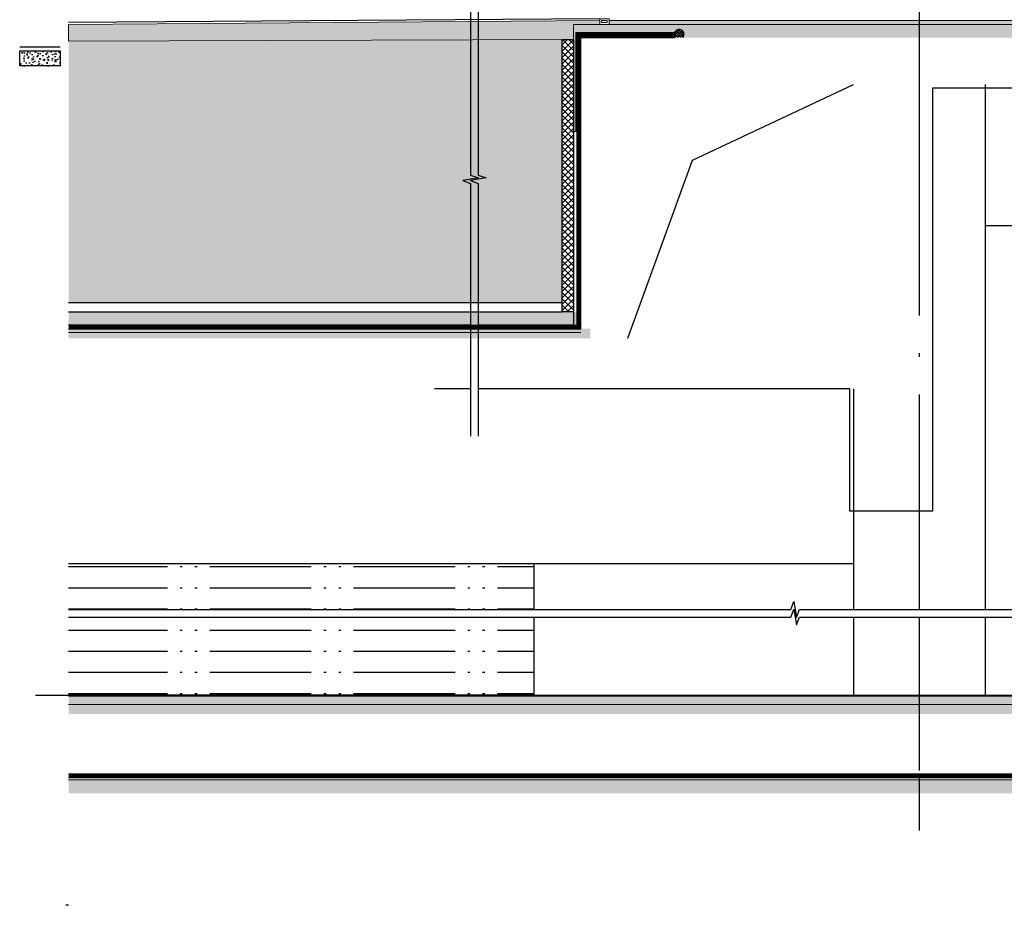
# Model space of a CAD drawing. Extents: x 1147314 to 1218578, y -272074 to -241968.
# Tile 1 of 47: x 1147489 to 1152727, y -271246 to -266517. Entities that reach past the tile are written whole.
import ezdxf

# ---------------------------------------------------------------- set-up
doc = ezdxf.new("R2010")
doc.units = 0
doc.header["$LTSCALE"] = 1000
doc.header["$MEASUREMENT"] = 0
for name, pattern in [('230303生产综合楼-平面图_t8$0$DOTE', [2.42, 2, -0.2, 0.02, -0.2]), ('DASHED', [0.75, 0.5, -0.25]), ('DOTE', [2.42, 2, -0.2, 0.02, -0.2])]:
    doc.linetypes.add(name, pattern=pattern)
for name, color, linetype in [('A-AXIS', 1, 'DOTE'), ('A-DOOR-FIRE', 4, 'Continuous'), ('A-ELEV-WIN3', 251, 'Continuous'), ('A-SECT-SURF', 6, 'Continuous'), ('A-看线', 115, 'Continuous'), ('AXIS', 3, 'Continuous'), ('DIM_SYMB', 3, 'Continuous'), ('DOTE', 1, 'Continuous'), ('FF-窗帘-JYZS', 8, 'Continuous'), ('LAYER1', 6, 'Continuous'), ('PUB_HATCH', 8, 'Continuous'), ('SURFACE', 6, 'Continuous'), ('WALL', 255, 'Continuous'), ('墙身保温', 21, 'Continuous'), ('立面填充线2 穿孔板', 8, 'Continuous')]:
    doc.layers.add(name, color=color, linetype=linetype)
doc.layers.add('WALL-CURT-METL', color=211, linetype='Continuous', lineweight=0)
doc.layers.add('墙身分层线', color=253, linetype='Continuous', lineweight=18)

# ---------------------------------------------------------------- blocks, each defined once
blk = doc.blocks.new('A$Ce295fa89')
blk.add_wipeout([(0, 0), (2685.8, 0), (2685.8, -40), (0, -40)]).dxf.layer = 'DIM_SYMB'
at = {"layer": 'DIM_SYMB'}
for points in [[(0, 0), (1295.2, 0), (1310.5, 42), (1325.3, -42), (1340.2, 0), (2685.8, 0)], [(0, -40), (1295.2, -40), (1310.5, 2), (1325.3, -82), (1340.2, -40), (2685.8, -40)]]:
    blk.add_lwpolyline(points, dxfattribs=at)
blk = doc.blocks.new('A$Cb5515362')
at = {"layer": 'LAYER1'}
h = blk.add_hatch(dxfattribs=at)
h.set_pattern_fill('ANSI37', color=256, scale=80, style=0)
h.set_pattern_definition([(45, (3233.838, 33698.022), (-7.0710678, 7.0710678), []), (135, (3233.838, 33698.022), (-7.0710678, -7.0710678), [])])
edge = h.paths.add_edge_path()
edge.add_line((-29.6, -42), (0, -42))
edge.add_line((0, -42), (0, 0))
edge.add_arc((-17.3, -19.2), 25.9, 47.8791, 241.8372)
blk.add_line((0, -42), (-29.6, -42), dxfattribs=at)
blk.add_arc((-17.3, -19.2), 25.8, 48.1003, 241.616, dxfattribs=at)

msp = doc.modelspace()

# ---------------------------------------------------------------- hatches: boundary and pattern name
at = {"layer": 'A-ELEV-WIN3'}
h = msp.add_hatch(dxfattribs=at)
h.set_pattern_fill('ACAD_ISO05W100', color=256, scale=150, angle=-90)
h.set_pattern_definition([(0, (1157679.96, -356277.26), (7e-13, 112.5), [540, -67.5, 11.25, -67.5, 11.25, -67.5])])
h.paths.add_polyline_path([(1147749.4, -271245.9), (1147749.4, -270111.6), (1150224.4, -270111.6), (1150224.4, -269411.6), (1147749.4, -269411.6), (1147749.4, -271133.4), (1147854.4, -271171.6), (1147644.4, -271208.6)])
at = {"layer": 'PUB_HATCH'}
h = msp.add_hatch(dxfattribs=at)
h.set_pattern_fill('加气混凝土', color=256, scale=10, style=0)
h.set_pattern_definition([(0, (-832.54, -46005.65), (60, 120), [0, -120]), (0, (-902.74, -46021.85), (60, 120), [0, -120]), (0, (-863.74, -46023.05), (60, 120), [0, -120]), (0, (-821.14, -45987.65), (60, 120), [0, -120]), (0, (-870.94, -46029.05), (60, 120), [0, -120]), (0, (-809.14, -45912.05), (60, 120), [0, -120]), (0, (-845.74, -45921.65), (60, 120), [0, -120]), (0, (-826.54, -45936.65), (60, 120), [0, -120]), (0, (-924.34, -45939.05), (60, 120), [0, -120]), (0, (-865.54, -45944.45), (60, 120), [0, -120]), (0, (-888.34, -45975.05), (60, 120), [0, -120]), (0, (-887.14, -46020.05), (60, 120), [0, -120]), (0, (-842.14, -46024.85), (60, 120), [0, -120]), (0, (-809.14, -45972.05), (60, 120), [0, -120]), (0, (-921.34, -45990.65), (60, 120), [0, -120]), (0, (-911.14, -45970.25), (60, 120), [0, -120]), (0, (-864.34, -45978.65), (60, 120), [0, -120]), (0, (-881.14, -45996.05), (60, 120), [0, -120]), (0, (-890.74, -45956.45), (60, 120), [0, -120]), (0, (-875.74, -45911.45), (60, 120), [0, -120]), (0, (-916.54, -46015.85), (60, 120), [0, -120]), (0, (-850.54, -45936.05), (60, 120), [0, -120]), (0, (-906.34, -45934.25), (60, 120), [0, -120]), (0, (-915.94, -45918.65), (60, 120), [0, -120]), (130.601294, (-816.51, -45949.6225), (-299.999996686, 360.000001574), [5.268311, -2207.4222]), (18.4349488, (-825.081, -45947.337), (299.9999989, 119.9999991), [5.421048, -753.52558]), (90, (-825.08, -45952.48), (60, 120), [5.142857, -234.85713]), (161.565051, (-819.938, -45954.194), (-300.0000015, 119.99999105), [5.421048, -753.52558]), (53.1301023, (-819.938, -45954.194), (60.0000001, 119.99999994), [5.714286, -594.2857]), (135, (-815.367, -46015.337), (-60.0000073, 119.9999919), [4.848732, -334.56252]), (45, (-822.224, -46015.337), (59.9999996, 119.9999995), [4.848732, -334.56252]), (135, (-818.795, -46018.765), (-60.0000073, 119.9999919), [4.848732, -334.56252]), (45, (-818.795, -46018.765), (59.9999996, 119.9999995), [4.848732, -334.56252]), (116.565051, (-873.08, -45934.77), (-1e-05, 239.999993), [6.388765, -127.7753]), (180, (-875.94, -45929.05), (-60, 120), [6.857143, -113.14285]), (63.434949, (-885.65, -45934.77), (5e-07, 239.999999), [6.388765, -127.7753]), (116.565051, (-882.8, -45940.48), (-1e-05, 239.999993), [6.388765, -127.7753]), (0, (-882.8, -45940.48), (60, 120), [6.857143, -113.14285]), (63.434949, (-875.94, -45940.48), (5e-07, 239.999999), [6.388765, -127.7753]), (107.102728, (-827.9383, -45975.337), (-179.999993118, 600.000000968), [7.772269, -3256.5805]), (143.972626, (-830.224, -45967.908), (-1139.99998555, 839.99999905), [7.772269, -1624.404]), (180, (-836.51, -45963.34), (-60, 120), [7.428571, -112.57142]), (36.0273733, (-850.224, -45967.908), (1139.999991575, 839.999990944), [7.772269, -1624.404]), (71.5650511, (-852.51, -45974.765), (180.00000092, 599.99999897), [7.228063, -751.71856]), (107.102728, (-850.224, -45982.194), (-179.999993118, 600.000000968), [7.772269, -3256.5805]), (143.972626, (-843.938, -45986.765), (-1139.99998555, 839.99999905), [7.772269, -1624.404]), (0, (-843.94, -45986.77), (60, 120), [7.428571, -112.57142]), (36.0273733, (-836.51, -45986.765), (1139.999991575, 839.999990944), [7.772269, -1624.404]), (71.5650511, (-830.224, -45982.194), (180.00000092, 599.99999897), [7.228063, -751.71856]), (150.255118, (-826.795, -45919.337), (-180.00000043, 119.99999851), [4.607004, -962.86392]), (90, (-830.795, -45921.62), (60, 120), [4.571429, -235.42855]), (29.7448813, (-830.795, -45921.623), (180.0000001, 119.99999944), [4.607004, -962.86392]), (116.565051, (-854.8, -46004.48), (-1e-05, 239.999993), [6.388765, -127.7753]), (168.690067, (-857.653, -45998.765), (-540.0000004, 119.99999699), [5.827451, -1217.9371]), (41.1859251, (-867.938, -46001.6225), (1499.999990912, 1319.999988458), [6.074369, -2545.1604]), (90, (-867.94, -46007.337), (60, 120), [5.714286, -234.2857]), (138.814074, (-863.367, -46011.337), (-1499.999973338, 1320.000008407), [6.074369, -2545.1604]), (16.6992442, (-863.367, -46011.337), (1979.999985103, 599.999993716), [5.96589, -2499.7075]), (60.9453959, (-857.6525, -46009.6225), (59.99999984, 119.999998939), [5.883217, -2465.0679]), (109.983106, (-905.081, -45954.194), (-300.00000113, 839.999997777), [6.6884, -2802.4395]), (155.556045, (-907.367, -45947.908), (-780.000002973, 359.99999252), [6.904597, -2893.0263]), (24.4439547, (-919.9383, -45947.908), (780.00000039, 359.999998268), [6.904597, -2893.0263]), (70.0168934, (-922.224, -45954.194), (300.000000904, 839.999997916), [6.6884, -2802.4395]), (109.983106, (-919.938, -45960.4797), (-300.00000113, 839.999997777), [6.6884, -2802.4395]), (160.016893, (-913.653, -45962.765), (-300.00000018, 119.99999453), [6.6884, -1397.8755]), (19.9831065, (-913.653, -45962.765), (299.99999835, 119.99999981), [6.6884, -1397.8755]), (70.0168934, (-907.367, -45960.4797), (300.000000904, 839.999997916), [6.6884, -2802.4395]), (122.005383, (-860.51, -45965.051), (-60.00000805, 119.99999387), [5.390846, -1126.6868]), (18.4349488, (-868.51, -45962.194), (299.9999989, 119.9999991), [5.421048, -753.52558]), (90, (-868.51, -45967.337), (60, 120), [5.142857, -234.85713]), (161.565051, (-863.367, -45969.051), (-300.0000015, 119.99999105), [5.421048, -753.52558]), (54.4623222, (-863.367, -45969.051), (419.99999939, 599.9999991), [4.915614, -2059.6423]), (116.565051, (-895.37, -45994.19), (-1e-05, 239.999993), [6.388765, -127.7753]), (180, (-898.22, -45988.48), (-60, 120), [6.285714, -113.71428]), (59.0362434, (-907.938, -45994.194), (60.000000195, 119.99999942), [6.663946, -1392.7644]), (120.963756, (-904.51, -45999.908), (-60.0000082, 119.99999449), [6.663946, -1392.7644]), (0, (-904.51, -45999.91), (60, 120), [6.285714, -113.71428]), (63.434949, (-898.22, -45999.91), (5e-07, 239.999999), [6.388765, -127.7753])])
h.paths.add_polyline_path([(1157487, -266611.6), (1157487, -266541.6), (1150434.4, -266541.6), (1150434.4, -267111.6), (1150454.4, -267111.6), (1150454.4, -266611.6)])
h = msp.add_hatch(dxfattribs=at)
h.set_pattern_fill('混凝土', color=256, scale=8, style=0)
h.set_pattern_definition([(50, (-12130.204, 4254.974), (57.3808146, -5.0201708), [6, -66]), (355, (-12130.204, 4254.974), (-11.1001067, 60.1753707), [4.8, -52.8]), (100.4514, (-12125.42, 4254.555), (46.2807505, 55.1551634), [5.0992152, -56.091369]), (46.1842, (-12130.204, 4270.974), (85.379284, -13.241521), [9, -99]), (96.6356, (-12123.09, 4269.87), (74.7730164, 77.9294297), [7.648823, -84.13704]), (351.1842, (-12130.2, 4270.97), (74.7729556, 77.929488), [7.2, -79.2]), (21, (-12122.204, 4266.974), (47.7525642, -32.2095113), [6, -66]), (326, (-12122.204, 4266.974), (19.4652266, 58.0120036), [4.8, -52.8]), (71.4514, (-12118.225, 4264.29), (67.2178103, 25.8024397), [5.0992152, -56.091369]), (37.5, (-12130.204, 4254.974), (0.97278843, 26.6315083), [0, -52.16, 0, -53.6, 0, -53]), (7.5, (-12130.204, 4254.974), (21.045563, 31.55293695), [0, -30.56, 0, -50.96, 0, -20.2]), (327.5, (-12148.044, 4254.974), (42.7057949, -1.80438974), [0, -20, 0, -62.4, 0, -82.8]), (317.5, (-12156.044, 4254.974), (46.6548935, 8.0083986), [0, -26, 0, -41.44, 0, -58.8])])
h.paths.add_polyline_path([(1147488.9, -266681.6), (1147705, -266681.6), (1147705, -266761.6), (1147488.9, -266761.6)])
h = msp.add_hatch(dxfattribs=at)
h.set_pattern_fill('加气混凝土', color=256, scale=10, style=0)
h.set_pattern_definition([(0, (-832.54, -50299.62), (60, 120), [0, -120]), (0, (-902.74, -50315.82), (60, 120), [0, -120]), (0, (-863.74, -50317.02), (60, 120), [0, -120]), (0, (-821.14, -50281.62), (60, 120), [0, -120]), (0, (-870.94, -50323.02), (60, 120), [0, -120]), (0, (-809.14, -50206.02), (60, 120), [0, -120]), (0, (-845.74, -50215.62), (60, 120), [0, -120]), (0, (-826.54, -50230.62), (60, 120), [0, -120]), (0, (-924.34, -50233.02), (60, 120), [0, -120]), (0, (-865.54, -50238.42), (60, 120), [0, -120]), (0, (-888.34, -50269.02), (60, 120), [0, -120]), (0, (-887.14, -50314.02), (60, 120), [0, -120]), (0, (-842.14, -50318.82), (60, 120), [0, -120]), (0, (-809.14, -50266.02), (60, 120), [0, -120]), (0, (-921.34, -50284.62), (60, 120), [0, -120]), (0, (-911.14, -50264.22), (60, 120), [0, -120]), (0, (-864.34, -50272.62), (60, 120), [0, -120]), (0, (-881.14, -50290.02), (60, 120), [0, -120]), (0, (-890.74, -50250.42), (60, 120), [0, -120]), (0, (-875.74, -50205.42), (60, 120), [0, -120]), (0, (-916.54, -50309.82), (60, 120), [0, -120]), (0, (-850.54, -50230.02), (60, 120), [0, -120]), (0, (-906.34, -50228.22), (60, 120), [0, -120]), (0, (-915.94, -50212.62), (60, 120), [0, -120]), (130.601294, (-816.51, -50243.59), (-299.999996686, 360.000001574), [5.268311, -2207.4222]), (18.4349488, (-825.081, -50241.304), (299.9999989, 119.9999991), [5.421048, -753.52558]), (90, (-825.08, -50246.45), (60, 120), [5.142857, -234.85713]), (161.565051, (-819.938, -50248.161), (-300.0000015, 119.99999105), [5.421048, -753.52558]), (53.1301023, (-819.938, -50248.161), (60.0000001, 119.99999994), [5.714286, -594.2857]), (135, (-815.367, -50309.304), (-60.0000073, 119.9999919), [4.848732, -334.56252]), (45, (-822.224, -50309.304), (59.9999996, 119.9999995), [4.848732, -334.56252]), (135, (-818.795, -50312.733), (-60.0000073, 119.9999919), [4.848732, -334.56252]), (45, (-818.795, -50312.733), (59.9999996, 119.9999995), [4.848732, -334.56252]), (116.565051, (-873.08, -50228.73), (-1e-05, 239.999993), [6.388765, -127.7753]), (180, (-875.94, -50223.02), (-60, 120), [6.857143, -113.14285]), (63.434949, (-885.65, -50228.73), (5e-07, 239.999999), [6.388765, -127.7753]), (116.565051, (-882.8, -50234.45), (-1e-05, 239.999993), [6.388765, -127.7753]), (0, (-882.8, -50234.45), (60, 120), [6.857143, -113.14285]), (63.434949, (-875.94, -50234.45), (5e-07, 239.999999), [6.388765, -127.7753]), (107.102728, (-827.9383, -50269.3043), (-179.999993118, 600.000000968), [7.772269, -3256.5805]), (143.972626, (-830.224, -50261.876), (-1139.99998555, 839.99999905), [7.772269, -1624.404]), (180, (-836.51, -50257.3), (-60, 120), [7.428571, -112.57142]), (36.0273733, (-850.224, -50261.876), (1139.999991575, 839.999990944), [7.772269, -1624.404]), (71.5650511, (-852.51, -50268.733), (180.00000092, 599.99999897), [7.228063, -751.71856]), (107.102728, (-850.224, -50276.1614), (-179.999993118, 600.000000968), [7.772269, -3256.5805]), (143.972626, (-843.938, -50280.733), (-1139.99998555, 839.99999905), [7.772269, -1624.404]), (0, (-843.94, -50280.73), (60, 120), [7.428571, -112.57142]), (36.0273733, (-836.51, -50280.733), (1139.999991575, 839.999990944), [7.772269, -1624.404]), (71.5650511, (-830.224, -50276.161), (180.00000092, 599.99999897), [7.228063, -751.71856]), (150.255118, (-826.795, -50213.304), (-180.00000043, 119.99999851), [4.607004, -962.86392]), (90, (-830.795, -50215.59), (60, 120), [4.571429, -235.42855]), (29.7448813, (-830.795, -50215.59), (180.0000001, 119.99999944), [4.607004, -962.86392]), (116.565051, (-854.8, -50298.45), (-1e-05, 239.999993), [6.388765, -127.7753]), (168.690067, (-857.653, -50292.733), (-540.0000004, 119.99999699), [5.827451, -1217.9371]), (41.1859251, (-867.938, -50295.59), (1499.999990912, 1319.999988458), [6.074369, -2545.1604]), (90, (-867.94, -50301.304), (60, 120), [5.714286, -234.2857]), (138.814074, (-863.367, -50305.304), (-1499.999973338, 1320.000008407), [6.074369, -2545.1604]), (16.6992442, (-863.367, -50305.304), (1979.999985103, 599.999993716), [5.96589, -2499.7075]), (60.9453959, (-857.6525, -50303.59), (59.99999984, 119.999998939), [5.883217, -2465.0679]), (109.983106, (-905.081, -50248.1614), (-300.00000113, 839.999997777), [6.6884, -2802.4395]), (155.556045, (-907.367, -50241.8757), (-780.000002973, 359.99999252), [6.904597, -2893.0263]), (24.4439547, (-919.9383, -50241.8757), (780.00000039, 359.999998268), [6.904597, -2893.0263]), (70.0168934, (-922.224, -50248.1614), (300.000000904, 839.999997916), [6.6884, -2802.4395]), (109.983106, (-919.938, -50254.447), (-300.00000113, 839.999997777), [6.6884, -2802.4395]), (160.016893, (-913.653, -50256.733), (-300.00000018, 119.99999453), [6.6884, -1397.8755]), (19.9831065, (-913.653, -50256.733), (299.99999835, 119.99999981), [6.6884, -1397.8755]), (70.0168934, (-907.367, -50254.447), (300.000000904, 839.999997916), [6.6884, -2802.4395]), (122.005383, (-860.51, -50259.019), (-60.00000805, 119.99999387), [5.390846, -1126.6868]), (18.4349488, (-868.51, -50256.161), (299.9999989, 119.9999991), [5.421048, -753.52558]), (90, (-868.51, -50261.304), (60, 120), [5.142857, -234.85713]), (161.565051, (-863.367, -50263.019), (-300.0000015, 119.99999105), [5.421048, -753.52558]), (54.4623222, (-863.367, -50263.0186), (419.99999939, 599.9999991), [4.915614, -2059.6423]), (116.565051, (-895.37, -50288.16), (-1e-05, 239.999993), [6.388765, -127.7753]), (180, (-898.22, -50282.45), (-60, 120), [6.285714, -113.71428]), (59.0362434, (-907.938, -50288.161), (60.000000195, 119.99999942), [6.663946, -1392.7644]), (120.963756, (-904.51, -50293.876), (-60.0000082, 119.99999449), [6.663946, -1392.7644]), (0, (-904.51, -50293.88), (60, 120), [6.285714, -113.71428]), (63.434949, (-898.22, -50293.88), (5e-07, 239.999999), [6.388765, -127.7753])])
h.paths.add_polyline_path([(1157487, -270211.6), (1157487, -270161.6), (1147749.4, -270161.6), (1147749.4, -270211.6)])
at = {"layer": '墙身保温'}
h = msp.add_hatch(dxfattribs=at)
h.set_pattern_fill('ANSI37', color=256, scale=15, style=0)
h.set_pattern_definition([(45, (-773.053, 600), (-16.83798023, 16.83798023), []), (135, (-773.053, 600), (-16.83798023, -16.83798023), [])])
h.paths.add_polyline_path([(1150374.4, -268071.6), (1150374.4, -266622.5), (1150434.4, -266622.5), (1150434.4, -268071.6)])
at = {"layer": '墙身分层线'}
h = msp.add_hatch(dxfattribs=at)
h.set_pattern_fill('混凝土', color=256, scale=10)
h.set_pattern_definition([(50, (-867.94, -45969.05), (71.7260183, -6.2752135), [7.5, -82.5]), (355, (-867.94, -45969.05), (-13.8751334, 75.2192134), [6, -66]), (100.4514, (-861.96, -45969.574), (57.850938, 68.9439542), [6.374019, -70.114211]), (46.1842, (-867.94, -45949.05), (106.724105, -16.5519014), [11.25, -123.75]), (96.6356, (-859.04, -45950.43), (93.466271, 97.411787), [9.561029, -105.1713]), (351.1842, (-867.94, -45949.05), (93.466195, 97.41186), [9, -99]), (21, (-857.94, -45954.05), (59.6907052, -40.261889), [7.5, -82.5]), (326, (-857.94, -45954.05), (24.331533, 72.5150045), [6, -66]), (71.4514, (-852.964, -45957.406), (84.022263, 32.2530497), [6.374019, -70.114211]), (37.5, (-867.938, -45969.05), (1.21598553, 33.2893854), [0, -65.2, 0, -67, 0, -66.25]), (7.5, (-867.94, -45969.05), (26.3069537, 39.4411712), [0, -38.2, 0, -63.7, 0, -25.25]), (327.5, (-890.238, -45969.05), (53.3822436, -2.2554872), [0, -25, 0, -78, 0, -103.5]), (317.5, (-900.24, -45969.05), (58.318617, 10.0104982), [0, -32.5, 0, -51.8, 0, -73.5])])
h.paths.add_polyline_path([(1157487, -266541.6), (1157487, -266521.6), (1150624.4, -266521.6), (1150624.4, -266541.6)])
h = msp.add_hatch(dxfattribs=at)
h.set_pattern_fill('混凝土', color=256, scale=10)
h.set_pattern_definition([(50, (-867.94, -50313.02), (71.7260183, -6.2752135), [7.5, -82.5]), (355, (-867.94, -50313.02), (-13.8751334, 75.2192134), [6, -66]), (100.4514, (-861.96, -50313.54), (57.850938, 68.9439542), [6.374019, -70.114211]), (46.1842, (-867.94, -50293.02), (106.724105, -16.5519014), [11.25, -123.75]), (96.6356, (-859.04, -50294.4), (93.466271, 97.411787), [9.561029, -105.1713]), (351.1842, (-867.94, -50293.02), (93.466195, 97.41186), [9, -99]), (21, (-857.94, -50298.02), (59.6907052, -40.261889), [7.5, -82.5]), (326, (-857.94, -50298.02), (24.331533, 72.5150045), [6, -66]), (71.4514, (-852.964, -50301.374), (84.022263, 32.2530497), [6.374019, -70.114211]), (37.5, (-867.938, -50313.019), (1.21598553, 33.2893854), [0, -65.2, 0, -67, 0, -66.25]), (7.5, (-867.94, -50313.02), (26.3069537, 39.4411712), [0, -38.2, 0, -63.7, 0, -25.25]), (327.5, (-890.238, -50313.019), (53.3822436, -2.2554872), [0, -25, 0, -78, 0, -103.5]), (317.5, (-900.24, -50313.02), (58.318617, 10.0104982), [0, -32.5, 0, -51.8, 0, -73.5])])
h.paths.add_polyline_path([(1157487, -270161.6), (1157487, -270116.6), (1147749.4, -270116.6), (1147749.4, -270161.6)])
at = {"layer": '立面填充线2 穿孔板'}
h = msp.add_hatch(dxfattribs=at)
h.set_pattern_fill('夯实土壤', color=256, scale=20, style=0)
h.set_pattern_definition([(135, (1148784.9, -270885.6), (79.4788, 79.4788), []), (135, (1148742.9, -270885.6), (79.4788, 79.4788), []), (135, (1148700.9, -270885.6), (79.4788, 79.4788), []), (45, (1148784.9, -270885.6), (79.4788, -79.4788), [53, -59.4]), (45, (1148763.9, -270864.6), (79.4788, -79.4788), [53, -59.4]), (45, (1148742.9, -270843.6), (79.4788, -79.4788), [53, -59.4])])
h.paths.add_polyline_path([(1157487, -270633.7), (1157487, -270561.6), (1147749.4, -270561.6), (1147749.4, -270633.7)])

# ---------------------------------------------------------------- linework, layer by layer
at = {"layer": 'A-AXIS'}
msp.add_line((1147573.2, -270111.6), (1157487, -270111.6), dxfattribs=at)
at = {"layer": 'A-DOOR-FIRE'}
msp.add_lwpolyline([(1147749.4, -269411.6), (1150224.4, -269411.6), (1150224.4, -270111.6), (1147749.4, -270111.6)], dxfattribs=at)
at = {"layer": 'A-SECT-SURF'}
msp.add_line((1147749.4, -270111.6), (1154261.6, -270111.6), dxfattribs=at)
at = {"layer": 'A-看线'}
for p, q in [((1152624.4, -266861.6), (1152624.4, -270111.6)), ((1147749.4, -269411.6), (1151924.4, -269411.6))]:
    msp.add_line(p, q, dxfattribs=at)
for points in [[(1152624.4, -267611.6), (1156211.6, -267611.6)], [(1151924.4, -268481.6), (1151924.4, -270111.6)]]:
    msp.add_lwpolyline(points, dxfattribs=at)
at = {"layer": 'AXIS'}
msp.add_line((1152274.4, -270536), (1152274.4, -270831.8), dxfattribs=at)
at = {"layer": 'DOTE', "linetype": '230303生产综合楼-平面图_t8$0$DOTE'}
msp.add_line((1152274.4, -258831.6), (1152274.4, -270831.8), dxfattribs=at)
at = {"layer": 'FF-窗帘-JYZS'}
msp.add_lwpolyline([(1150474.4, -266611.6), (1150474.4, -266611.6)], dxfattribs=at)
at = {"layer": 'SURFACE', "linetype": 'DASHED', "ltscale": 0.1, "const_width": 20}
for points in [[(1150454.4, -267111.6), (1150454.4, -266591.6), (1150974.4, -266591.6)], [(1157487, -270541.6), (1147749.4, -270541.6)]]:
    msp.add_lwpolyline(points, dxfattribs=at)
at = {"layer": 'SURFACE'}
for points in [[(1147488.9, -266661.6), (1147705, -266661.6)], [(1154261.6, -266881.6), (1152344.4, -266881.6), (1152344.4, -269131.6), (1151904.4, -269131.6), (1151904.4, -268481.6), (1149696.3, -268481.6)]]:
    msp.add_lwpolyline(points, dxfattribs=at)
at = {"layer": 'WALL'}
for points in [[(1150374.4, -268071.6), (1150374.4, -266622.5), (1150434.4, -266622.5), (1150434.4, -268071.6)], [(1147488.9, -266681.6), (1147705, -266681.6), (1147705, -266681.6), (1147705, -266761.6), (1147705, -266761.6), (1147488.9, -266761.6)]]:
    msp.add_lwpolyline(points, close=True, dxfattribs=at)
for points in [[(1150724.4, -268211.6), (1151068.5, -267264), (1151924.4, -266861.6)], [(1150434.4, -266901.6), (1150434.4, -268141.6), (1147749.4, -268141.6)], [(1157487, -270531.6), (1147749.4, -270531.6)], [(1157487, -270551.6), (1147749.4, -270551.6)]]:
    msp.add_lwpolyline(points, dxfattribs=at)
at = {"layer": 'WALL-CURT-METL'}
for points in [[(1150574.4, -266511.6), (1150624.5, -266511.6), (1150624.5, -266541.6), (1150574.4, -266541.6)], [(1150584.4, -266521.6), (1150614.5, -266521.6), (1150614.5, -266531.6), (1150584.4, -266531.6)]]:
    msp.add_lwpolyline(points, close=True, dxfattribs=at)
at = {"layer": '墙身分层线'}
for p, q in [((1157487, -266521.6), (1150624.5, -266521.6)), ((1157487, -266541.6), (1150624.5, -266541.6)), ((1147749.4, -270116.6), (1154261.6, -270116.6)), ((1147749.4, -270161.6), (1154261.6, -270161.6))]:
    msp.add_line(p, q, dxfattribs=at)
for points in [[(1150624.5, -266541.6), (1150434.4, -266541.6), (1150434.4, -267111.6), (1150454.4, -267111.6)], [(1157487, -270551.6), (1147749.4, -270551.6)], [(1157487, -270561.6), (1147749.4, -270561.6)]]:
    msp.add_lwpolyline(points, dxfattribs=at)

# ---------------------------------------------------------------- block references
at = {"layer": 'SURFACE', "rotation": 270}
msp.add_blockref('A$Cb5515362', (1151016.4, -266611.6), dxfattribs=at)

# ---------------------------------------------------------------- next in the draw order: block references
at = {"layer": 'DIM_SYMB', "rotation": 270}
msp.add_blockref('A$Ce295fa89', (1149927.7, -266048, 0), dxfattribs=at)

# ---------------------------------------------------------------- next in the draw order: wipeouts: each hides what was drawn before it
msp.add_wipeout([(1147749.4, -269655.8), (1157487, -269655.8), (1157487, -269695.8), (1147749.4, -269695.8)]).translate(0, 0, 0).dxf.layer = 'DIM_SYMB'

# ---------------------------------------------------------------- next in the draw order: hatches: boundary and pattern name
at = {"layer": 'LAYER1'}
h = msp.add_hatch(dxfattribs=at)
h.set_pattern_fill('AR-SAND', color=8, scale=20, style=0)
h.set_pattern_definition([(37.5, (-11401.663, 3534.48), (-1.6000313, 48.9413237), [0, -38.608, 0, -43.18, 0, -41.275]), (7.5, (-11401.66, 3534.48), (44.9523283, 71.68251), [0, -20.828, 0, -34.798, 0, -13.335]), (327.5, (-11432.905, 3534.48), (79.099237, 0.1437185), [0, -12.7, 0, -45.72, 0, -59.69]), (317.5, (-11432.905, 3534.48), (76.3556452, 22.2929323), [0, -6.35, 0, -29.972, 0, -34.29])])
h.paths.add_polyline_path([(1147748.9, -268021.6), (1150374.8, -268021.6), (1150374.1, -266611.6), (1147749.4, -266611.6)])
at = {"layer": 'PUB_HATCH'}
h = msp.add_hatch(dxfattribs=at)
h.set_pattern_fill('混凝土', color=256, scale=8, style=0)
h.set_pattern_definition([(50, (-11161.664, 4404.49), (57.3808146, -5.0201708), [6, -66]), (355, (-11161.664, 4404.49), (-11.1001067, 60.1753707), [4.8, -52.8]), (100.4514, (-11156.88, 4404.07), (46.2807505, 55.1551634), [5.0992152, -56.091369]), (46.1842, (-11161.664, 4420.49), (85.379284, -13.241521), [9, -99]), (96.6356, (-11154.55, 4419.385), (74.7730164, 77.9294297), [7.648823, -84.13704]), (351.1842, (-11161.66, 4420.49), (74.7729556, 77.929488), [7.2, -79.2]), (21, (-11153.664, 4416.49), (47.7525642, -32.2095113), [6, -66]), (326, (-11153.664, 4416.49), (19.4652266, 58.0120036), [4.8, -52.8]), (71.4514, (-11149.685, 4413.804), (67.2178103, 25.8024397), [5.0992152, -56.091369]), (37.5, (-11161.664, 4404.488), (0.97278843, 26.6315083), [0, -52.16, 0, -53.6, 0, -53]), (7.5, (-11161.664, 4404.488), (21.045563, 31.55293695), [0, -30.56, 0, -50.96, 0, -20.2]), (327.5, (-11179.504, 4404.488), (42.7057949, -1.80438974), [0, -20, 0, -62.4, 0, -82.8]), (317.5, (-11187.504, 4404.49), (46.6548935, 8.0083986), [0, -26, 0, -41.44, 0, -58.8])])
h.paths.add_polyline_path([(1150574.4, -266521.6), (1147749.4, -266541.6), (1147749.4, -266631.6), (1150434.4, -266622.5), (1150434.4, -266541.6), (1150574.4, -266541.6)])
h = msp.add_hatch(dxfattribs=at)
h.set_pattern_fill('混凝土', color=256, scale=8, style=0)
h.set_pattern_definition([(50, (-25107.094, 2495.264), (57.3808146, -5.0201708), [6, -66]), (355, (-25107.094, 2495.264), (-11.1001067, 60.1753707), [4.8, -52.8]), (100.4514, (-25102.31, 2494.845), (46.2807505, 55.1551634), [5.0992152, -56.091369]), (46.1842, (-25107.094, 2511.264), (85.379284, -13.241521), [9, -99]), (96.6356, (-25099.98, 2510.16), (74.7730164, 77.9294297), [7.648823, -84.13704]), (351.1842, (-25107.09, 2511.26), (74.7729556, 77.929488), [7.2, -79.2]), (21, (-25099.094, 2507.264), (47.7525642, -32.2095113), [6, -66]), (326, (-25099.094, 2507.264), (19.4652266, 58.0120036), [4.8, -52.8]), (71.4514, (-25095.115, 2504.58), (67.2178103, 25.8024397), [5.0992152, -56.091369]), (37.5, (-25107.094, 2495.264), (0.97278843, 26.6315083), [0, -52.16, 0, -53.6, 0, -53]), (7.5, (-25107.094, 2495.264), (21.045563, 31.55293695), [0, -30.56, 0, -50.96, 0, -20.2]), (327.5, (-25124.934, 2495.264), (42.7057949, -1.80438974), [0, -20, 0, -62.4, 0, -82.8]), (317.5, (-25132.934, 2495.264), (46.6548935, 8.0083986), [0, -26, 0, -41.44, 0, -58.8])])
h.paths.add_polyline_path([(1147749.4, -268071.6), (1147749.4, -268141.6), (1150474.4, -268141.6), (1150474.4, -268071.6)])
h = msp.add_hatch(dxfattribs=at)
h.set_pattern_fill('加气混凝土', color=256, scale=8)
h.set_pattern_definition([(0, (-38937.58, 3921.02), (48, 96), [0, -96]), (0, (-38993.74, 3908.06), (48, 96), [0, -96]), (0, (-38962.54, 3907.1), (48, 96), [0, -96]), (0, (-38928.46, 3935.42), (48, 96), [0, -96]), (0, (-38968.3, 3902.3), (48, 96), [0, -96]), (0, (-38918.86, 3995.9), (48, 96), [0, -96]), (0, (-38948.14, 3988.22), (48, 96), [0, -96]), (0, (-38932.78, 3976.22), (48, 96), [0, -96]), (0, (-39011.02, 3974.3), (48, 96), [0, -96]), (0, (-38963.98, 3969.98), (48, 96), [0, -96]), (0, (-38982.22, 3945.5), (48, 96), [0, -96]), (0, (-38981.26, 3909.5), (48, 96), [0, -96]), (0, (-38945.26, 3905.66), (48, 96), [0, -96]), (0, (-38918.86, 3947.9), (48, 96), [0, -96]), (0, (-39008.62, 3933.02), (48, 96), [0, -96]), (0, (-39000.46, 3949.34), (48, 96), [0, -96]), (0, (-38963.02, 3942.62), (48, 96), [0, -96]), (0, (-38976.46, 3928.7), (48, 96), [0, -96]), (0, (-38984.14, 3960.38), (48, 96), [0, -96]), (0, (-38972.14, 3996.38), (48, 96), [0, -96]), (0, (-39004.78, 3912.86), (48, 96), [0, -96]), (0, (-38951.98, 3976.7), (48, 96), [0, -96]), (0, (-38996.62, 3978.14), (48, 96), [0, -96]), (0, (-39004.3, 3990.62), (48, 96), [0, -96]), (130.601294, (-38924.756, 3965.84), (-239.99999735, 288.00000126), [4.214649, -1765.93776]), (18.4349488, (-38931.613, 3967.669), (239.99999911, 95.9999993), [4.3368384, -602.820464]), (90, (-38931.613, 3963.554), (48, 96), [4.1142854, -187.885704]), (161.565051, (-38927.499, 3962.183), (-240.0000012, 95.99999284), [4.3368384, -602.820464]), (53.1301023, (-38927.499, 3962.183), (48.0000001, 95.99999995), [4.571429, -475.42856]), (135, (-38923.842, 3913.27), (-48.0000058, 95.9999935), [3.8789856, -267.650016]), (45, (-38929.328, 3913.27), (47.9999997, 95.9999996), [3.8789856, -267.650016]), (135, (-38926.585, 3910.526), (-48.0000058, 95.9999935), [3.8789856, -267.650016]), (45, (-38926.585, 3910.526), (47.9999997, 95.9999996), [3.8789856, -267.650016]), (116.565051, (-38970.01, 3977.73), (-8.4e-06, 191.999995), [5.111012, -102.22024]), (180, (-38972.3, 3982.3), (-48, 96), [5.4857146, -90.51428]), (63.434949, (-38980.07, 3977.73), (4e-07, 191.999999), [5.111012, -102.22024]), (116.565051, (-38977.785, 3973.154), (-8.4e-06, 191.999995), [5.111012, -102.22024]), (0, (-38977.78, 3973.15), (48, 96), [5.4857146, -90.51428]), (63.434949, (-38972.3, 3973.154), (4e-07, 191.999999), [5.111012, -102.22024]), (107.102728, (-38933.899, 3945.2686), (-143.999994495, 480.000000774), [6.217815, -2605.2644]), (143.972626, (-38935.7275, 3951.2115), (-911.99998844, 671.99999924), [6.217815, -1299.5232]), (180, (-38940.76, 3954.87), (-48, 96), [5.942857, -90.057136]), (36.0273733, (-38951.7275, 3951.2115), (911.99999326, 671.999992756), [6.217815, -1299.5232]), (71.5650511, (-38953.556, 3945.726), (144.00000074, 479.99999917), [5.7824506, -601.374848]), (107.102728, (-38951.7275, 3939.783), (-143.999994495, 480.000000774), [6.217815, -2605.2644]), (143.972626, (-38946.699, 3936.126), (-911.99998844, 671.99999924), [6.217815, -1299.5232]), (0, (-38946.7, 3936.13), (48, 96), [5.942857, -90.057136]), (36.0273733, (-38940.756, 3936.126), (911.99999326, 671.999992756), [6.217815, -1299.5232]), (71.5650511, (-38935.728, 3939.783), (144.00000074, 479.99999917), [5.7824506, -601.374848]), (150.255118, (-38932.985, 3990.069), (-144.00000034, 95.99999881), [3.685603, -770.291136]), (90, (-38936.185, 3988.24), (48, 96), [3.657143, -188.34284]), (29.7448813, (-38936.185, 3988.24), (144.00000008, 95.99999955), [3.685603, -770.291136]), (116.565051, (-38955.385, 3921.954), (-8.4e-06, 191.999995), [5.111012, -102.22024]), (168.690067, (-38957.67, 3926.526), (-432.00000032, 95.99999759), [4.661961, -974.34968]), (41.1859251, (-38965.899, 3924.24), (1199.99999273, 1055.999990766), [4.859495, -2036.12832]), (90, (-38965.9, 3919.67), (48, 96), [4.571429, -187.42856]), (138.814074, (-38962.242, 3916.4686), (-1199.99997867, 1056.000006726), [4.859495, -2036.12832]), (16.6992442, (-38962.242, 3916.4686), (1583.999988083, 479.999994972), [4.772712, -1999.766]), (60.9453959, (-38957.6704, 3917.84), (47.999999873, 95.99999915), [4.706574, -1972.05432]), (109.983106, (-38995.6132, 3962.183), (-240.000000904, 671.999998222), [5.35072, -2241.9516]), (155.556045, (-38997.4418, 3967.2115), (-624.000002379, 287.999994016), [5.523678, -2314.42104]), (24.4439547, (-39007.499, 3967.2115), (624.000000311, 287.999998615), [5.523678, -2314.42104]), (70.0168934, (-39009.3275, 3962.183), (240.000000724, 671.999998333), [5.35072, -2241.9516]), (109.983106, (-39007.499, 3957.1543), (-240.000000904, 671.999998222), [5.35072, -2241.9516]), (160.016893, (-39002.47, 3955.326), (-240.00000014, 95.999995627), [5.35072, -1118.3004]), (19.9831065, (-39002.47, 3955.326), (239.99999868, 95.99999985), [5.35072, -1118.3004]), (70.0168934, (-38997.4418, 3957.1543), (240.000000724, 671.999998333), [5.35072, -2241.9516]), (122.005383, (-38959.956, 3953.497), (-48.00000644, 95.9999951), [4.312677, -901.34944]), (18.4349488, (-38966.356, 3955.783), (239.99999911, 95.9999993), [4.3368384, -602.820464]), (90, (-38966.356, 3951.67), (48, 96), [4.1142854, -187.885704]), (161.565051, (-38962.242, 3950.297), (-240.0000012, 95.99999284), [4.3368384, -602.820464]), (54.4623222, (-38962.242, 3950.297), (335.999999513, 479.99999928), [3.932491, -1647.71384]), (116.565051, (-38987.84, 3930.18), (-8.4e-06, 191.999995), [5.111012, -102.22024]), (180, (-38990.13, 3934.75), (-48, 96), [5.028571, -90.971424]), (59.0362434, (-38997.899, 3930.183), (48.000000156, 95.999999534), [5.3311565, -1114.21152]), (120.963756, (-38995.156, 3925.6115), (-48.00000656, 95.99999559), [5.3311565, -1114.21152]), (0, (-38995.16, 3925.61), (48, 96), [5.028571, -90.971424]), (63.434949, (-38990.13, 3925.61), (4e-07, 191.999999), [5.111012, -102.22024])])
h.paths.add_polyline_path([(1147749.4, -268161.6), (1147749.4, -268181.6), (1150524.4, -268181.6), (1150524.4, -268161.6)])
h = msp.add_hatch(dxfattribs=at)
h.set_pattern_fill('加气混凝土', color=256, scale=8)
h.set_pattern_definition([(0, (-38937.58, 3891.02), (48, 96), [0, -96]), (0, (-38993.74, 3878.06), (48, 96), [0, -96]), (0, (-38962.54, 3877.1), (48, 96), [0, -96]), (0, (-38928.46, 3905.42), (48, 96), [0, -96]), (0, (-38968.3, 3872.3), (48, 96), [0, -96]), (0, (-38918.86, 3965.9), (48, 96), [0, -96]), (0, (-38948.14, 3958.22), (48, 96), [0, -96]), (0, (-38932.78, 3946.22), (48, 96), [0, -96]), (0, (-39011.02, 3944.3), (48, 96), [0, -96]), (0, (-38963.98, 3939.98), (48, 96), [0, -96]), (0, (-38982.22, 3915.5), (48, 96), [0, -96]), (0, (-38981.26, 3879.5), (48, 96), [0, -96]), (0, (-38945.26, 3875.66), (48, 96), [0, -96]), (0, (-38918.86, 3917.9), (48, 96), [0, -96]), (0, (-39008.62, 3903.02), (48, 96), [0, -96]), (0, (-39000.46, 3919.34), (48, 96), [0, -96]), (0, (-38963.02, 3912.62), (48, 96), [0, -96]), (0, (-38976.46, 3898.7), (48, 96), [0, -96]), (0, (-38984.14, 3930.38), (48, 96), [0, -96]), (0, (-38972.14, 3966.38), (48, 96), [0, -96]), (0, (-39004.78, 3882.86), (48, 96), [0, -96]), (0, (-38951.98, 3946.7), (48, 96), [0, -96]), (0, (-38996.62, 3948.14), (48, 96), [0, -96]), (0, (-39004.3, 3960.62), (48, 96), [0, -96]), (130.601294, (-38924.756, 3935.8396), (-239.99999735, 288.00000126), [4.214649, -1765.93776]), (18.4349488, (-38931.613, 3937.668), (239.99999911, 95.9999993), [4.3368384, -602.820464]), (90, (-38931.613, 3933.554), (48, 96), [4.1142854, -187.885704]), (161.565051, (-38927.499, 3932.182), (-240.0000012, 95.99999284), [4.3368384, -602.820464]), (53.1301023, (-38927.499, 3932.182), (48.0000001, 95.99999995), [4.571429, -475.42856]), (135, (-38923.842, 3883.268), (-48.0000058, 95.9999935), [3.8789856, -267.650016]), (45, (-38929.328, 3883.268), (47.9999997, 95.9999996), [3.8789856, -267.650016]), (135, (-38926.585, 3880.525), (-48.0000058, 95.9999935), [3.8789856, -267.650016]), (45, (-38926.585, 3880.525), (47.9999997, 95.9999996), [3.8789856, -267.650016]), (116.565051, (-38970.01, 3947.725), (-8.4e-06, 191.999995), [5.111012, -102.22024]), (180, (-38972.3, 3952.3), (-48, 96), [5.4857146, -90.51428]), (63.434949, (-38980.07, 3947.725), (4e-07, 191.999999), [5.111012, -102.22024]), (116.565051, (-38977.785, 3943.15), (-8.4e-06, 191.999995), [5.111012, -102.22024]), (0, (-38977.78, 3943.15), (48, 96), [5.4857146, -90.51428]), (63.434949, (-38972.3, 3943.15), (4e-07, 191.999999), [5.111012, -102.22024]), (107.102728, (-38933.899, 3915.268), (-143.999994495, 480.000000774), [6.217815, -2605.2644]), (143.972626, (-38935.7276, 3921.211), (-911.99998844, 671.99999924), [6.217815, -1299.5232]), (180, (-38940.76, 3924.87), (-48, 96), [5.942857, -90.057136]), (36.0273733, (-38951.7276, 3921.211), (911.99999326, 671.999992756), [6.217815, -1299.5232]), (71.5650511, (-38953.556, 3915.725), (144.00000074, 479.99999917), [5.7824506, -601.374848]), (107.102728, (-38951.7276, 3909.7824), (-143.999994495, 480.000000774), [6.217815, -2605.2644]), (143.972626, (-38946.699, 3906.125), (-911.99998844, 671.99999924), [6.217815, -1299.5232]), (0, (-38946.7, 3906.13), (48, 96), [5.942857, -90.057136]), (36.0273733, (-38940.756, 3906.125), (911.99999326, 671.999992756), [6.217815, -1299.5232]), (71.5650511, (-38935.728, 3909.782), (144.00000074, 479.99999917), [5.7824506, -601.374848]), (150.255118, (-38932.985, 3960.068), (-144.00000034, 95.99999881), [3.685603, -770.291136]), (90, (-38936.185, 3958.24), (48, 96), [3.657143, -188.34284]), (29.7448813, (-38936.185, 3958.24), (144.00000008, 95.99999955), [3.685603, -770.291136]), (116.565051, (-38955.385, 3891.95), (-8.4e-06, 191.999995), [5.111012, -102.22024]), (168.690067, (-38957.67, 3896.525), (-432.00000032, 95.99999759), [4.661961, -974.34968]), (41.1859251, (-38965.899, 3894.2396), (1199.99999273, 1055.999990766), [4.859495, -2036.12832]), (90, (-38965.9, 3889.67), (48, 96), [4.571429, -187.42856]), (138.814074, (-38962.242, 3886.468), (-1199.99997867, 1056.000006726), [4.859495, -2036.12832]), (16.6992442, (-38962.242, 3886.468), (1583.999988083, 479.999994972), [4.772712, -1999.766]), (60.9453959, (-38957.6704, 3887.8396), (47.999999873, 95.99999915), [4.706574, -1972.05432]), (109.983106, (-38995.6133, 3932.1824), (-240.000000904, 671.999998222), [5.35072, -2241.9516]), (155.556045, (-38997.442, 3937.211), (-624.000002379, 287.999994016), [5.523678, -2314.42104]), (24.4439547, (-39007.499, 3937.211), (624.000000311, 287.999998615), [5.523678, -2314.42104]), (70.0168934, (-39009.3276, 3932.1824), (240.000000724, 671.999998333), [5.35072, -2241.9516]), (109.983106, (-39007.499, 3927.154), (-240.000000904, 671.999998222), [5.35072, -2241.9516]), (160.016893, (-39002.47, 3925.325), (-240.00000014, 95.999995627), [5.35072, -1118.3004]), (19.9831065, (-39002.47, 3925.325), (239.99999868, 95.99999985), [5.35072, -1118.3004]), (70.0168934, (-38997.442, 3927.154), (240.000000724, 671.999998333), [5.35072, -2241.9516]), (122.005383, (-38959.956, 3923.497), (-48.00000644, 95.9999951), [4.312677, -901.34944]), (18.4349488, (-38966.356, 3925.782), (239.99999911, 95.9999993), [4.3368384, -602.820464]), (90, (-38966.356, 3921.67), (48, 96), [4.1142854, -187.885704]), (161.565051, (-38962.242, 3920.297), (-240.0000012, 95.99999284), [4.3368384, -602.820464]), (54.4623222, (-38962.242, 3920.2967), (335.999999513, 479.99999928), [3.932491, -1647.71384]), (116.565051, (-38987.84, 3900.18), (-8.4e-06, 191.999995), [5.111012, -102.22024]), (180, (-38990.13, 3904.75), (-48, 96), [5.028571, -90.971424]), (59.0362434, (-38997.899, 3900.1824), (48.000000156, 95.999999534), [5.3311565, -1114.21152]), (120.963756, (-38995.156, 3895.611), (-48.00000656, 95.99999559), [5.3311565, -1114.21152]), (0, (-38995.16, 3895.61), (48, 96), [5.028571, -90.971424]), (63.434949, (-38990.13, 3895.61), (4e-07, 191.999999), [5.111012, -102.22024])])
h.paths.add_polyline_path([(1147749.4, -268181.6), (1147749.4, -268211.6), (1150524.4, -268211.6), (1150524.4, -268181.6)])

# ---------------------------------------------------------------- next in the draw order: linework, layer by layer
at = {"layer": 'DIM_SYMB', "elevation": 0}
for points in [[(1147749.4, -269655.8), (1151591.8, -269655.8), (1151607, -269613.8), (1151621.8, -269697.8), (1151636.8, -269655.8), (1157487, -269655.8)], [(1147749.4, -269695.8), (1151591.8, -269695.8), (1151607, -269653.8), (1151621.8, -269737.8), (1151636.8, -269695.8), (1157487, -269695.8)]]:
    msp.add_lwpolyline(points, dxfattribs=at)
at = {"layer": 'FF-窗帘-JYZS'}
for points in [[(1147749.4, -268141.6), (1150454.4, -268141.6), (1150454.4, -266591.6), (1150974.4, -266591.6)], [(1147749.4, -268161.6), (1150474.4, -268161.6), (1150474.4, -266611.6), (1150974.4, -266611.6)]]:
    msp.add_lwpolyline(points, dxfattribs=at)
at = {"layer": 'SURFACE'}
msp.add_lwpolyline([(1150574.4, -266511.6), (1147749.4, -266531.6)], dxfattribs=at)
at = {"layer": 'SURFACE', "linetype": 'DASHED', "ltscale": 0.1, "const_width": 20}
msp.add_lwpolyline([(1147749.4, -268151.6), (1150464.4, -268151.6), (1150464.4, -266601.6), (1150974.4, -266601.6)], dxfattribs=at)
at = {"layer": 'WALL'}
for points in [[(1147749.4, -268021.6), (1150374.4, -268021.6)], [(1147749.4, -268071.6), (1150374.4, -268071.6)]]:
    msp.add_lwpolyline(points, dxfattribs=at)
at = {"layer": '墙身分层线'}
msp.add_lwpolyline([(1150574.4, -266521.6), (1147749.4, -266541.6), (1147749.4, -266541.6), (1147749.4, -266631.6), (1147749.4, -266631.6), (1150434.4, -266622.5), (1150434.4, -266541.6), (1150574.4, -266541.6)], close=True, dxfattribs=at)
at = {"layer": '墙身分层线', "const_width": 5}
msp.add_lwpolyline([(1147749.4, -268141.6), (1150434.4, -268141.6)], dxfattribs=at)
at = {"layer": '墙身分层线'}
for points in [[(1147749.4, -268161.6), (1150474.4, -268161.6)], [(1147749.4, -268181.6), (1150474.4, -268181.6)]]:
    msp.add_lwpolyline(points, dxfattribs=at)

doc.saveas('drawing.dxf')
